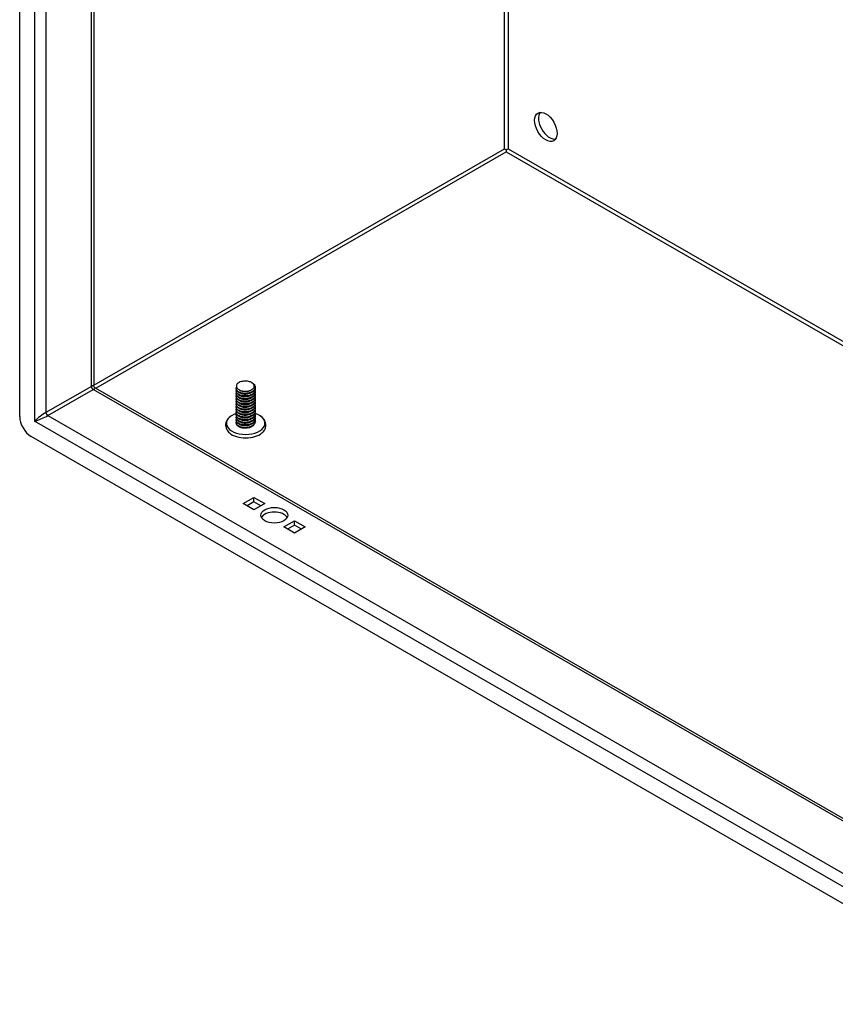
# Model space of a CAD drawing. Header units: inches. Extents: x 11 to 247, y 21 to 122.
# Tile 50 of 64: x 207 to 217, y 88 to 100. Entities that reach past the tile are written whole.
import ezdxf

# ---------------------------------------------------------------- set-up
doc = ezdxf.new("R2010")
doc.units = ezdxf.units.IN
doc.header["$MEASUREMENT"] = 0
doc.layers.add('Visible Edges(ANSI)', color=7, linetype='Continuous', lineweight=25)
doc.layers.add('Visible Tangent Edges(ANSI)', color=7, linetype='Continuous', lineweight=25)

msp = doc.modelspace()

# ---------------------------------------------------------------- linework, layer by layer
at = {"layer": 'Visible Edges(ANSI)'}
for p, q in [((207.142, 95.079), (207.142, 115.177)), ((208.047, 114.574), (208.047, 95.459)), ((213.084, 98.339), (213.084, 98.314)), ((208.063, 95.432), (240.149, 76.954)), ((209.786, 95.418), (209.786, 95.422)), ((209.828, 95.403), (209.821, 95.407)), ((209.968, 95.406), (209.968, 95.406)), ((209.975, 95.495), (209.981, 95.492)), ((210.019, 95.435), (210.019, 95.438)), ((210.019, 95.402), (210.019, 95.406)), ((209.786, 95.386), (209.786, 95.389)), ((209.786, 95.354), (209.786, 95.357)), ((209.786, 95.322), (209.786, 95.325)), ((209.786, 95.29), (209.786, 95.293)), ((209.828, 95.37), (209.816, 95.378)), ((209.828, 95.338), (209.816, 95.346)), ((209.828, 95.306), (209.816, 95.313)), ((209.828, 95.274), (209.816, 95.281)), ((209.981, 95.381), (209.968, 95.373)), ((209.981, 95.349), (209.968, 95.341)), ((209.981, 95.316), (209.968, 95.309)), ((209.981, 95.284), (209.968, 95.277)), ((210.019, 95.37), (210.019, 95.373)), ((210.019, 95.338), (210.019, 95.341)), ((210.019, 95.306), (210.019, 95.309)), ((210.019, 95.274), (210.019, 95.277)), ((209.786, 95.258), (209.786, 95.261)), ((209.786, 95.225), (209.786, 95.229)), ((209.786, 95.193), (209.786, 95.196)), ((209.786, 95.161), (209.786, 95.164)), ((209.828, 95.242), (209.816, 95.249)), ((209.828, 95.21), (209.816, 95.217)), ((209.828, 95.177), (209.816, 95.185)), ((209.828, 95.145), (209.816, 95.152)), ((209.981, 95.252), (209.968, 95.245)), ((209.981, 95.22), (209.968, 95.212)), ((209.981, 95.188), (209.968, 95.18)), ((209.981, 95.155), (209.968, 95.148)), ((210.019, 95.241), (210.019, 95.245)), ((210.019, 95.209), (210.019, 95.212)), ((210.019, 95.177), (210.019, 95.18)), ((209.786, 95.129), (209.786, 95.132)), ((209.786, 95.097), (209.786, 95.1)), ((209.786, 95.064), (209.786, 95.068)), ((209.786, 95.032), (209.786, 95.035)), ((209.828, 95.113), (209.816, 95.12)), ((209.828, 95.081), (209.816, 95.088)), ((209.828, 95.049), (209.816, 95.056)), ((209.981, 95.123), (209.968, 95.116)), ((209.981, 95.091), (209.968, 95.084)), ((209.981, 95.059), (209.968, 95.052)), ((210.019, 95.145), (210.019, 95.148)), ((210.019, 95.113), (210.019, 95.116)), ((210.019, 95.081), (210.019, 95.084)), ((210.019, 95.048), (210.019, 95.052)), ((209.786, 95), (209.786, 95.003)), ((209.828, 95.016), (209.816, 95.024)), ((209.828, 94.984), (209.816, 94.992)), ((209.821, 94.956), (209.816, 94.959)), ((209.981, 95.027), (209.968, 95.019)), ((209.981, 94.995), (209.968, 94.987)), ((209.981, 94.962), (209.968, 94.955)), ((210.019, 95.016), (210.019, 95.019)), ((240.22, 75.87), (207.281, 94.838)), ((209.871, 94.016), (210.003, 94.092)), ((210.003, 94.092), (210.135, 94.016)), ((210.003, 94.037), (210.003, 94.092)), ((210.003, 93.94), (209.871, 94.016)), ((210.003, 94.037), (209.919, 93.988)), ((210.087, 93.988), (210.003, 94.037)), ((210.135, 94.016), (210.003, 93.94)), ((210.366, 93.731), (210.498, 93.807)), ((210.498, 93.655), (210.366, 93.731)), ((210.498, 93.752), (210.414, 93.703)), ((210.498, 93.807), (210.63, 93.731)), ((210.498, 93.752), (210.498, 93.807)), ((210.582, 93.703), (210.498, 93.752)), ((210.63, 93.731), (210.498, 93.655))]:
    msp.add_line(p, q, dxfattribs=at)
at = {"layer": 'Visible Edges(ANSI)', "flags": 128}
for points in [[(209.972, 95.408), (209.981, 95.413), (209.989, 95.419), (209.995, 95.425), (210, 95.432), (210.004, 95.439), (210.006, 95.446), (210.006, 95.453), (210.005, 95.461), (210.002, 95.468), (209.998, 95.475), (209.993, 95.481), (209.986, 95.487), (209.978, 95.493), (209.969, 95.498), (209.959, 95.503), (209.948, 95.506), (209.936, 95.509), (209.924, 95.511), (209.912, 95.513), (209.899, 95.513), (209.887, 95.513), (209.874, 95.512), (209.862, 95.51), (209.85, 95.508)], [(208.063, 95.432), (208.057, 95.436), (208.051, 95.443), (208.048, 95.451), (208.047, 95.459)], [(209.786, 95.418), (209.787, 95.41), (209.79, 95.402), (209.795, 95.395), (209.802, 95.388), (209.81, 95.381), (209.82, 95.375), (209.832, 95.37), (209.844, 95.366), (209.858, 95.363), (209.872, 95.361), (209.887, 95.36), (209.902, 95.36), (209.918, 95.361), (209.933, 95.363), (209.947, 95.367), (209.961, 95.371), (209.973, 95.377), (209.985, 95.383), (209.995, 95.391), (210.003, 95.398), (210.01, 95.407), (210.015, 95.416), (210.018, 95.425), (210.019, 95.435)], [(209.786, 95.386), (209.787, 95.378), (209.79, 95.37), (209.795, 95.363), (209.802, 95.356), (209.81, 95.349), (209.82, 95.343), (209.832, 95.338), (209.844, 95.334), (209.858, 95.331), (209.872, 95.328), (209.887, 95.327), (209.902, 95.327), (209.918, 95.329), (209.933, 95.331), (209.947, 95.335), (209.961, 95.339), (209.973, 95.345), (209.985, 95.351), (209.995, 95.358), (210.003, 95.366), (210.01, 95.375), (210.015, 95.384), (210.018, 95.393), (210.019, 95.402)], [(209.981, 95.492), (209.994, 95.482), (210.006, 95.471), (210.013, 95.459), (210.018, 95.447), (210.018, 95.434), (210.016, 95.421), (210.009, 95.409), (209.999, 95.398), (209.986, 95.387), (209.971, 95.379), (209.953, 95.372), (209.934, 95.367), (209.913, 95.364), (209.893, 95.363), (209.872, 95.364), (209.853, 95.367), (209.835, 95.372), (209.82, 95.379), (209.807, 95.387), (209.796, 95.397), (209.79, 95.407), (209.787, 95.418), (209.787, 95.429), (209.791, 95.439)], [(210.016, 95.42), (210.018, 95.409), (210.018, 95.399), (210.015, 95.388), (210.01, 95.378), (210.002, 95.368), (209.992, 95.359), (209.98, 95.351), (209.966, 95.345), (209.951, 95.339), (209.935, 95.335), (209.918, 95.332), (209.901, 95.331), (209.883, 95.331), (209.866, 95.332), (209.85, 95.335), (209.836, 95.34), (209.822, 95.345), (209.811, 95.352), (209.801, 95.359), (209.794, 95.368), (209.789, 95.377), (209.787, 95.386), (209.787, 95.395), (209.79, 95.404)], [(209.799, 95.478), (209.794, 95.472), (209.791, 95.465), (209.79, 95.457), (209.789, 95.45), (209.79, 95.443), (209.793, 95.436), (209.797, 95.429), (209.802, 95.422), (209.808, 95.416), (209.816, 95.41), (209.825, 95.405), (209.834, 95.4), (209.845, 95.396), (209.857, 95.393), (209.868, 95.391), (209.881, 95.389), (209.893, 95.389), (209.906, 95.389), (209.918, 95.39), (209.931, 95.392), (209.942, 95.395), (209.953, 95.399), (209.963, 95.403), (209.972, 95.408)], [(209.828, 95.403), (209.833, 95.4), (209.837, 95.398), (209.842, 95.396), (209.848, 95.394), (209.853, 95.393), (209.859, 95.391), (209.865, 95.39), (209.871, 95.389), (209.877, 95.388), (209.883, 95.388), (209.89, 95.387), (209.896, 95.387), (209.903, 95.388), (209.909, 95.388), (209.916, 95.389), (209.922, 95.39), (209.928, 95.391), (209.935, 95.392), (209.941, 95.394), (209.946, 95.396), (209.952, 95.398), (209.958, 95.4), (209.963, 95.403), (209.968, 95.406)], [(209.786, 95.354), (209.787, 95.346), (209.79, 95.338), (209.795, 95.33), (209.802, 95.323), (209.81, 95.317), (209.82, 95.311), (209.832, 95.306), (209.844, 95.302), (209.858, 95.298), (209.872, 95.296), (209.887, 95.295), (209.902, 95.295), (209.918, 95.297), (209.933, 95.299), (209.947, 95.302), (209.961, 95.307), (209.973, 95.312), (209.985, 95.319), (209.995, 95.326), (210.003, 95.334), (210.01, 95.343), (210.015, 95.352), (210.018, 95.361), (210.019, 95.37)], [(209.786, 95.322), (209.787, 95.314), (209.79, 95.306), (209.795, 95.298), (209.802, 95.291), (209.81, 95.285), (209.82, 95.279), (209.832, 95.274), (209.844, 95.269), (209.858, 95.266), (209.872, 95.264), (209.887, 95.263), (209.902, 95.263), (209.918, 95.264), (209.933, 95.267), (209.947, 95.27), (209.961, 95.275), (209.973, 95.28), (209.985, 95.287), (209.995, 95.294), (210.003, 95.302), (210.01, 95.31), (210.015, 95.319), (210.018, 95.329), (210.019, 95.338)], [(209.786, 95.29), (209.787, 95.282), (209.79, 95.274), (209.795, 95.266), (209.802, 95.259), (209.81, 95.252), (209.82, 95.246), (209.832, 95.241), (209.844, 95.237), (209.858, 95.234), (209.872, 95.232), (209.887, 95.231), (209.902, 95.231), (209.918, 95.232), (209.933, 95.235), (209.947, 95.238), (209.961, 95.243), (209.973, 95.248), (209.985, 95.255), (209.995, 95.262), (210.003, 95.27), (210.01, 95.278), (210.015, 95.287), (210.018, 95.296), (210.019, 95.306)], [(209.786, 95.258), (209.787, 95.249), (209.79, 95.242), (209.795, 95.234), (209.802, 95.227), (209.81, 95.22), (209.82, 95.214), (209.832, 95.209), (209.844, 95.205), (209.858, 95.202), (209.872, 95.2), (209.887, 95.199), (209.902, 95.199), (209.918, 95.2), (209.933, 95.202), (209.947, 95.206), (209.961, 95.21), (209.973, 95.216), (209.985, 95.222), (209.995, 95.23), (210.003, 95.237), (210.01, 95.246), (210.015, 95.255), (210.018, 95.264), (210.019, 95.274)], [(210.016, 95.388), (210.018, 95.377), (210.018, 95.366), (210.015, 95.356), (210.01, 95.346), (210.002, 95.336), (209.992, 95.327), (209.98, 95.319), (209.966, 95.312), (209.951, 95.307), (209.935, 95.303), (209.918, 95.3), (209.901, 95.298), (209.883, 95.299), (209.866, 95.3), (209.85, 95.303), (209.836, 95.308), (209.822, 95.313), (209.811, 95.32), (209.801, 95.327), (209.794, 95.336), (209.789, 95.344), (209.787, 95.354), (209.787, 95.363), (209.79, 95.372)], [(210.016, 95.356), (210.018, 95.345), (210.018, 95.334), (210.015, 95.324), (210.01, 95.313), (210.002, 95.304), (209.992, 95.295), (209.98, 95.287), (209.966, 95.28), (209.951, 95.275), (209.935, 95.27), (209.918, 95.268), (209.901, 95.266), (209.883, 95.266), (209.866, 95.268), (209.85, 95.271), (209.836, 95.275), (209.822, 95.281), (209.811, 95.288), (209.801, 95.295), (209.794, 95.303), (209.789, 95.312), (209.787, 95.321), (209.787, 95.331), (209.79, 95.34)], [(210.016, 95.324), (210.018, 95.313), (210.018, 95.302), (210.015, 95.292), (210.01, 95.281), (210.002, 95.272), (209.992, 95.263), (209.98, 95.255), (209.966, 95.248), (209.951, 95.242), (209.935, 95.238), (209.918, 95.235), (209.901, 95.234), (209.883, 95.234), (209.866, 95.236), (209.85, 95.239), (209.836, 95.243), (209.822, 95.249), (209.811, 95.255), (209.801, 95.263), (209.794, 95.271), (209.789, 95.28), (209.787, 95.289), (209.787, 95.298), (209.79, 95.307)], [(210.016, 95.291), (210.018, 95.281), (210.018, 95.27), (210.015, 95.259), (210.01, 95.249), (210.002, 95.239), (209.992, 95.231), (209.98, 95.223), (209.966, 95.216), (209.951, 95.21), (209.935, 95.206), (209.918, 95.203), (209.901, 95.202), (209.883, 95.202), (209.866, 95.204), (209.85, 95.207), (209.836, 95.211), (209.822, 95.217), (209.811, 95.223), (209.801, 95.231), (209.794, 95.239), (209.789, 95.248), (209.787, 95.257), (209.787, 95.266), (209.79, 95.275)], [(209.828, 95.371), (209.833, 95.368), (209.837, 95.366), (209.842, 95.364), (209.848, 95.362), (209.853, 95.36), (209.859, 95.359), (209.865, 95.358), (209.871, 95.357), (209.877, 95.356), (209.883, 95.355), (209.89, 95.355), (209.896, 95.355), (209.903, 95.355), (209.909, 95.356), (209.916, 95.357), (209.922, 95.358), (209.928, 95.359), (209.935, 95.36), (209.941, 95.362), (209.946, 95.364), (209.952, 95.366), (209.958, 95.368), (209.963, 95.371), (209.968, 95.373)], [(209.828, 95.338), (209.833, 95.336), (209.837, 95.334), (209.842, 95.332), (209.848, 95.33), (209.853, 95.328), (209.859, 95.327), (209.865, 95.326), (209.871, 95.325), (209.877, 95.324), (209.883, 95.323), (209.89, 95.323), (209.896, 95.323), (209.903, 95.323), (209.909, 95.324), (209.916, 95.324), (209.922, 95.325), (209.928, 95.327), (209.935, 95.328), (209.941, 95.33), (209.946, 95.332), (209.952, 95.334), (209.958, 95.336), (209.963, 95.339), (209.968, 95.341)], [(209.828, 95.306), (209.833, 95.304), (209.837, 95.301), (209.842, 95.299), (209.848, 95.298), (209.853, 95.296), (209.859, 95.295), (209.865, 95.293), (209.871, 95.292), (209.877, 95.292), (209.883, 95.291), (209.89, 95.291), (209.896, 95.291), (209.903, 95.291), (209.909, 95.292), (209.916, 95.292), (209.922, 95.293), (209.928, 95.294), (209.935, 95.296), (209.941, 95.297), (209.946, 95.299), (209.952, 95.302), (209.958, 95.304), (209.963, 95.306), (209.968, 95.309)], [(209.828, 95.274), (209.833, 95.272), (209.837, 95.269), (209.842, 95.267), (209.848, 95.265), (209.853, 95.264), (209.859, 95.262), (209.865, 95.261), (209.871, 95.26), (209.877, 95.259), (209.883, 95.259), (209.89, 95.259), (209.896, 95.259), (209.903, 95.259), (209.909, 95.259), (209.916, 95.26), (209.922, 95.261), (209.928, 95.262), (209.935, 95.264), (209.941, 95.265), (209.946, 95.267), (209.952, 95.269), (209.958, 95.272), (209.963, 95.274), (209.968, 95.277)], [(209.786, 95.225), (209.787, 95.217), (209.79, 95.209), (209.795, 95.202), (209.802, 95.195), (209.81, 95.188), (209.82, 95.182), (209.832, 95.177), (209.844, 95.173), (209.858, 95.17), (209.872, 95.167), (209.887, 95.166), (209.902, 95.167), (209.918, 95.168), (209.933, 95.17), (209.947, 95.174), (209.961, 95.178), (209.973, 95.184), (209.985, 95.19), (209.995, 95.197), (210.003, 95.205), (210.01, 95.214), (210.015, 95.223), (210.018, 95.232), (210.019, 95.241)], [(209.786, 95.193), (209.787, 95.185), (209.79, 95.177), (209.795, 95.17), (209.802, 95.162), (209.81, 95.156), (209.82, 95.15), (209.832, 95.145), (209.844, 95.141), (209.858, 95.137), (209.872, 95.135), (209.887, 95.134), (209.902, 95.134), (209.918, 95.136), (209.933, 95.138), (209.947, 95.141), (209.961, 95.146), (209.973, 95.152), (209.985, 95.158), (209.995, 95.165), (210.003, 95.173), (210.01, 95.182), (210.015, 95.191), (210.018, 95.2), (210.019, 95.209)], [(209.786, 95.161), (209.787, 95.153), (209.79, 95.145), (209.795, 95.137), (209.802, 95.13), (209.81, 95.124), (209.82, 95.118), (209.832, 95.113), (209.844, 95.108), (209.858, 95.105), (209.872, 95.103), (209.887, 95.102), (209.902, 95.102), (209.918, 95.103), (209.933, 95.106), (209.947, 95.109), (209.961, 95.114), (209.973, 95.119), (209.985, 95.126), (209.995, 95.133), (210.003, 95.141), (210.01, 95.149), (210.015, 95.158), (210.018, 95.168), (210.019, 95.177)], [(210.016, 95.259), (210.018, 95.248), (210.018, 95.238), (210.015, 95.227), (210.01, 95.217), (210.002, 95.207), (209.992, 95.198), (209.98, 95.19), (209.966, 95.184), (209.951, 95.178), (209.935, 95.174), (209.918, 95.171), (209.901, 95.17), (209.883, 95.17), (209.866, 95.171), (209.85, 95.174), (209.836, 95.179), (209.822, 95.184), (209.811, 95.191), (209.801, 95.199), (209.794, 95.207), (209.789, 95.216), (209.787, 95.225), (209.787, 95.234), (209.79, 95.243)], [(210.016, 95.227), (210.018, 95.216), (210.018, 95.206), (210.015, 95.195), (210.01, 95.185), (210.002, 95.175), (209.992, 95.166), (209.98, 95.158), (209.966, 95.151), (209.951, 95.146), (209.935, 95.142), (209.918, 95.139), (209.901, 95.137), (209.883, 95.138), (209.866, 95.139), (209.85, 95.142), (209.836, 95.147), (209.822, 95.152), (209.811, 95.159), (209.801, 95.166), (209.794, 95.175), (209.789, 95.183), (209.787, 95.193), (209.787, 95.202), (209.79, 95.211)], [(210.016, 95.195), (210.018, 95.184), (210.018, 95.173), (210.015, 95.163), (210.01, 95.153), (210.002, 95.143), (209.992, 95.134), (209.98, 95.126), (209.966, 95.119), (209.951, 95.114), (209.935, 95.109), (209.918, 95.107), (209.9, 95.105), (209.883, 95.105), (209.866, 95.107), (209.85, 95.11), (209.836, 95.114), (209.822, 95.12), (209.811, 95.127), (209.801, 95.134), (209.794, 95.142), (209.789, 95.151), (209.787, 95.16), (209.787, 95.17), (209.79, 95.179)], [(210.016, 95.163), (210.018, 95.152), (210.018, 95.141), (210.015, 95.131), (210.01, 95.12), (210.002, 95.111), (209.992, 95.102), (209.98, 95.094), (209.966, 95.087), (209.951, 95.081), (209.935, 95.077), (209.918, 95.074), (209.9, 95.073), (209.883, 95.073), (209.866, 95.075), (209.85, 95.078), (209.836, 95.082), (209.822, 95.088), (209.811, 95.094), (209.801, 95.102), (209.794, 95.11), (209.789, 95.119), (209.787, 95.128), (209.787, 95.137), (209.79, 95.146)], [(209.828, 95.242), (209.833, 95.239), (209.837, 95.237), (209.842, 95.235), (209.848, 95.233), (209.853, 95.232), (209.859, 95.23), (209.865, 95.229), (209.871, 95.228), (209.877, 95.227), (209.883, 95.227), (209.89, 95.226), (209.896, 95.226), (209.903, 95.227), (209.909, 95.227), (209.916, 95.228), (209.922, 95.229), (209.928, 95.23), (209.935, 95.231), (209.941, 95.233), (209.946, 95.235), (209.952, 95.237), (209.958, 95.239), (209.963, 95.242), (209.968, 95.245)], [(209.828, 95.21), (209.833, 95.207), (209.837, 95.205), (209.842, 95.203), (209.848, 95.201), (209.853, 95.199), (209.859, 95.198), (209.865, 95.197), (209.871, 95.196), (209.877, 95.195), (209.883, 95.195), (209.89, 95.194), (209.896, 95.194), (209.903, 95.194), (209.909, 95.195), (209.916, 95.196), (209.922, 95.197), (209.928, 95.198), (209.935, 95.199), (209.941, 95.201), (209.946, 95.203), (209.952, 95.205), (209.958, 95.207), (209.963, 95.21), (209.968, 95.213)], [(209.828, 95.177), (209.833, 95.175), (209.837, 95.173), (209.842, 95.171), (209.848, 95.169), (209.853, 95.167), (209.859, 95.166), (209.865, 95.165), (209.871, 95.164), (209.877, 95.163), (209.883, 95.162), (209.89, 95.162), (209.896, 95.162), (209.903, 95.162), (209.909, 95.163), (209.916, 95.163), (209.922, 95.164), (209.928, 95.166), (209.935, 95.167), (209.941, 95.169), (209.946, 95.171), (209.952, 95.173), (209.958, 95.175), (209.963, 95.178), (209.968, 95.18)], [(209.725, 95.087), (209.712, 95.077), (209.7, 95.067), (209.689, 95.056), (209.679, 95.044), (209.671, 95.031), (209.665, 95.017), (209.66, 95.003), (209.657, 94.988), (209.656, 94.972), (209.658, 94.957), (209.662, 94.942), (209.667, 94.928), (209.674, 94.915), (209.683, 94.902), (209.693, 94.891), (209.705, 94.88)], [(209.786, 95.129), (209.787, 95.121), (209.79, 95.113), (209.795, 95.105), (209.802, 95.098), (209.81, 95.091), (209.82, 95.086), (209.832, 95.08), (209.844, 95.076), (209.858, 95.073), (209.872, 95.071), (209.887, 95.07), (209.902, 95.07), (209.918, 95.071), (209.933, 95.074), (209.947, 95.077), (209.961, 95.082), (209.973, 95.087), (209.985, 95.094), (209.995, 95.101), (210.003, 95.109), (210.01, 95.117), (210.015, 95.126), (210.018, 95.135), (210.019, 95.145)], [(209.786, 95.097), (209.787, 95.089), (209.79, 95.081), (209.795, 95.073), (209.802, 95.066), (209.81, 95.059), (209.82, 95.053), (209.832, 95.048), (209.844, 95.044), (209.858, 95.041), (209.872, 95.039), (209.887, 95.038), (209.902, 95.038), (209.918, 95.039), (209.933, 95.041), (209.947, 95.045), (209.961, 95.049), (209.973, 95.055), (209.985, 95.061), (209.995, 95.069), (210.003, 95.077), (210.01, 95.085), (210.015, 95.094), (210.018, 95.103), (210.019, 95.113)], [(209.786, 95.064), (209.787, 95.056), (209.79, 95.048), (209.795, 95.041), (209.802, 95.034), (209.81, 95.027), (209.82, 95.021), (209.832, 95.016), (209.844, 95.012), (209.858, 95.009), (209.872, 95.007), (209.887, 95.005), (209.902, 95.006), (209.918, 95.007), (209.933, 95.009), (209.947, 95.013), (209.961, 95.017), (209.973, 95.023), (209.985, 95.029), (209.995, 95.036), (210.003, 95.044), (210.01, 95.053), (210.015, 95.062), (210.018, 95.071), (210.019, 95.081)], [(209.786, 95.032), (209.787, 95.024), (209.79, 95.016), (209.795, 95.009), (209.802, 95.001), (209.81, 94.995), (209.82, 94.989), (209.832, 94.984), (209.844, 94.98), (209.858, 94.976), (209.872, 94.974), (209.887, 94.973), (209.902, 94.973), (209.918, 94.975), (209.933, 94.977), (209.947, 94.98), (209.961, 94.985), (209.973, 94.991), (209.985, 94.997), (209.995, 95.004), (210.003, 95.012), (210.01, 95.021), (210.015, 95.03), (210.018, 95.039), (210.019, 95.048)], [(210.016, 95.13), (210.018, 95.12), (210.018, 95.109), (210.015, 95.098), (210.01, 95.088), (210.002, 95.079), (209.992, 95.07), (209.98, 95.062), (209.966, 95.055), (209.951, 95.049), (209.935, 95.045), (209.918, 95.042), (209.901, 95.041), (209.883, 95.041), (209.866, 95.043), (209.85, 95.046), (209.836, 95.05), (209.822, 95.056), (209.811, 95.062), (209.801, 95.07), (209.794, 95.078), (209.789, 95.087), (209.787, 95.096), (209.787, 95.105), (209.79, 95.114)], [(210.016, 95.098), (210.018, 95.088), (210.018, 95.077), (210.015, 95.066), (210.01, 95.056), (210.002, 95.046), (209.992, 95.037), (209.98, 95.03), (209.966, 95.023), (209.951, 95.017), (209.935, 95.013), (209.918, 95.01), (209.901, 95.009), (209.883, 95.009), (209.866, 95.01), (209.85, 95.013), (209.836, 95.018), (209.822, 95.023), (209.811, 95.03), (209.801, 95.038), (209.794, 95.046), (209.789, 95.055), (209.787, 95.064), (209.787, 95.073), (209.79, 95.082)], [(210.016, 95.066), (210.018, 95.055), (210.018, 95.045), (210.015, 95.034), (210.01, 95.024), (210.002, 95.014), (209.992, 95.005), (209.98, 94.997), (209.966, 94.99), (209.951, 94.985), (209.935, 94.981), (209.918, 94.978), (209.901, 94.977), (209.883, 94.977), (209.866, 94.978), (209.85, 94.981), (209.836, 94.986), (209.822, 94.991), (209.811, 94.998), (209.801, 95.005), (209.794, 95.014), (209.789, 95.023), (209.787, 95.032), (209.787, 95.041), (209.79, 95.05)], [(210.016, 95.034), (210.018, 95.023), (210.018, 95.012), (210.015, 95.002), (210.01, 94.992), (210.002, 94.982), (209.992, 94.973), (209.98, 94.965), (209.966, 94.958), (209.951, 94.953), (209.935, 94.948), (209.918, 94.946), (209.901, 94.944), (209.883, 94.944), (209.866, 94.946), (209.85, 94.949), (209.836, 94.953), (209.822, 94.959), (209.811, 94.966), (209.801, 94.973), (209.794, 94.982), (209.789, 94.99), (209.787, 94.999), (209.787, 95.009), (209.79, 95.018)], [(209.828, 95.145), (209.833, 95.143), (209.837, 95.141), (209.842, 95.138), (209.848, 95.137), (209.853, 95.135), (209.859, 95.134), (209.865, 95.132), (209.871, 95.131), (209.877, 95.131), (209.883, 95.13), (209.89, 95.13), (209.896, 95.13), (209.903, 95.13), (209.909, 95.131), (209.916, 95.131), (209.922, 95.132), (209.928, 95.133), (209.935, 95.135), (209.941, 95.137), (209.946, 95.138), (209.952, 95.141), (209.958, 95.143), (209.963, 95.145), (209.968, 95.148)], [(209.828, 95.113), (209.833, 95.111), (209.837, 95.108), (209.842, 95.106), (209.848, 95.104), (209.853, 95.103), (209.859, 95.101), (209.865, 95.1), (209.871, 95.099), (209.877, 95.099), (209.883, 95.098), (209.89, 95.098), (209.896, 95.098), (209.903, 95.098), (209.909, 95.098), (209.916, 95.099), (209.922, 95.1), (209.928, 95.101), (209.935, 95.103), (209.941, 95.104), (209.946, 95.106), (209.952, 95.108), (209.958, 95.111), (209.963, 95.113), (209.968, 95.116)], [(209.828, 95.081), (209.833, 95.078), (209.837, 95.076), (209.842, 95.074), (209.848, 95.072), (209.853, 95.071), (209.859, 95.069), (209.865, 95.068), (209.871, 95.067), (209.877, 95.066), (209.883, 95.066), (209.89, 95.066), (209.896, 95.066), (209.903, 95.066), (209.909, 95.066), (209.916, 95.067), (209.922, 95.068), (209.928, 95.069), (209.935, 95.071), (209.941, 95.072), (209.946, 95.074), (209.952, 95.076), (209.958, 95.079), (209.963, 95.081), (209.968, 95.084)], [(209.828, 95.049), (209.833, 95.046), (209.837, 95.044), (209.842, 95.042), (209.848, 95.04), (209.853, 95.038), (209.859, 95.037), (209.865, 95.036), (209.871, 95.035), (209.877, 95.034), (209.883, 95.034), (209.89, 95.033), (209.896, 95.033), (209.903, 95.034), (209.909, 95.034), (209.916, 95.035), (209.922, 95.036), (209.928, 95.037), (209.935, 95.038), (209.941, 95.04), (209.946, 95.042), (209.952, 95.044), (209.958, 95.046), (209.963, 95.049), (209.968, 95.052)], [(210.1, 94.88), (210.112, 94.891), (210.122, 94.902), (210.131, 94.915), (210.138, 94.928), (210.143, 94.942), (210.147, 94.957), (210.149, 94.972), (210.148, 94.988), (210.145, 95.003), (210.14, 95.017), (210.134, 95.031), (210.126, 95.044), (210.116, 95.056), (210.105, 95.067), (210.093, 95.077), (210.08, 95.087)], [(209.786, 95), (209.787, 94.992), (209.79, 94.984), (209.795, 94.976), (209.802, 94.969), (209.81, 94.963), (209.82, 94.957), (209.832, 94.952), (209.844, 94.947), (209.858, 94.944), (209.872, 94.942), (209.887, 94.941), (209.902, 94.941), (209.918, 94.942), (209.933, 94.945), (209.947, 94.948), (209.961, 94.953), (209.973, 94.958), (209.985, 94.965), (209.995, 94.972), (210.003, 94.98), (210.01, 94.989), (210.015, 94.997), (210.018, 95.007), (210.019, 95.016)], [(209.968, 94.955), (209.963, 94.952), (209.958, 94.95), (209.952, 94.948), (209.947, 94.946), (209.941, 94.944), (209.934, 94.942), (209.928, 94.941), (209.921, 94.94), (209.915, 94.939), (209.908, 94.938), (209.901, 94.938), (209.894, 94.938), (209.888, 94.938), (209.881, 94.939), (209.874, 94.939), (209.867, 94.94), (209.861, 94.942), (209.855, 94.943), (209.848, 94.945), (209.842, 94.947), (209.837, 94.949), (209.831, 94.951), (209.826, 94.954), (209.821, 94.956)], [(209.828, 95.016), (209.833, 95.014), (209.837, 95.012), (209.842, 95.01), (209.848, 95.008), (209.853, 95.006), (209.859, 95.005), (209.865, 95.004), (209.871, 95.003), (209.877, 95.002), (209.883, 95.001), (209.89, 95.001), (209.896, 95.001), (209.903, 95.001), (209.909, 95.002), (209.916, 95.003), (209.922, 95.003), (209.928, 95.005), (209.935, 95.006), (209.941, 95.008), (209.946, 95.01), (209.952, 95.012), (209.958, 95.014), (209.963, 95.017), (209.968, 95.019)], [(209.828, 94.984), (209.833, 94.982), (209.837, 94.98), (209.842, 94.978), (209.848, 94.976), (209.853, 94.974), (209.859, 94.973), (209.865, 94.971), (209.871, 94.971), (209.877, 94.97), (209.883, 94.969), (209.89, 94.969), (209.896, 94.969), (209.903, 94.969), (209.909, 94.97), (209.916, 94.97), (209.922, 94.971), (209.928, 94.973), (209.935, 94.974), (209.941, 94.976), (209.946, 94.978), (209.952, 94.98), (209.958, 94.982), (209.963, 94.985), (209.968, 94.987)], [(209.98, 94.962), (209.979, 94.962), (209.979, 94.962), (209.979, 94.961), (209.979, 94.961), (209.979, 94.961), (209.978, 94.961), (209.978, 94.961), (209.978, 94.961), (209.978, 94.961), (209.977, 94.96), (209.977, 94.96), (209.977, 94.96), (209.977, 94.96), (209.977, 94.96), (209.976, 94.96), (209.976, 94.96), (209.976, 94.96), (209.976, 94.959), (209.975, 94.959), (209.975, 94.959), (209.975, 94.959), (209.975, 94.959), (209.975, 94.959), (209.974, 94.959)]]:
    msp.add_lwpolyline(points, dxfattribs=at)
at = {"layer": 'Visible Edges(ANSI)'}
for centre, major_axis, ratio in [((213.567, 98.619), (-0.097, 0.169), 0.578093), ((210.251, 93.874), (0.165, 0), 0.575862)]:
    msp.add_ellipse(centre, major_axis=major_axis, ratio=ratio, dxfattribs=at)
for centre, major_axis, ratio, start_param, end_param in [((213.615, 98.647), (-0.097, 0.169), 0.578093, 0.24866, 2.892933), ((213.084, 98.339), (0.031, -0.0179), 0.001672, 3.927958, 4.713356), ((213.084, 98.339), (0.031, 0.0179), 0.001672, 4.711422, 5.49682), ((209.902, 95.448), (0.116, 0), 0.575862, 2.039103, 2.673286), ((207.281, 94.999), (-0.098, 0.171), 0.578093, 0.787332, 2.358128), ((209.902, 94.998), (-0.236, 0), 0.575862, 5.216584, 10.479872), ((209.902, 94.956), (0.238, 0), 0.575862, 3.729223, 5.695555), ((210.251, 93.818), (0.165, 0), 0.575862, 0.296885, 2.844708)]:
    msp.add_ellipse(centre, major_axis=major_axis, ratio=ratio, start_param=start_param, end_param=end_param, dxfattribs=at)
at = {"layer": 'Visible Tangent Edges(ANSI)'}
for p, q in [((207.322, 115.025), (207.322, 95.023)), ((207.462, 114.911), (207.462, 95.129)), ((208.018, 95.449), (208.018, 114.59)), ((213.063, 98.352), (213.063, 111.686)), ((213.106, 111.66), (213.106, 98.352)), ((208.047, 95.464), (213.063, 98.352)), ((208.071, 95.427), (213.084, 98.314)), ((213.084, 98.314), (240.149, 82.728)), ((213.106, 98.352), (240.149, 82.779)), ((208.018, 95.449), (207.462, 95.129)), ((207.484, 95.091), (208.04, 95.411)), ((240.149, 76.921), (208.04, 95.411)), ((207.484, 95.091), (240.149, 76.281)), ((240.178, 76.102), (207.322, 95.023))]:
    msp.add_line(p, q, dxfattribs=at)
for centre, major_axis, ratio, start_param, end_param in [((207.948, 95.383), (-0.0986, -0.0765), 0.115347, 3.052378, 3.837777), ((208.04, 95.437), (-0.0155, 0.0269), 0.578093, 0.787332, 2.358128), ((207.948, 95.383), (0.115, 0.047), 0.112147, 5.58637, 6.369835), ((207.392, 95.063), (-0.0986, -0.0765), 0.115347, 3.837777, 5.408573), ((207.392, 95.063), (0.115, 0.047), 0.112147, 4.015574, 5.58637), ((207.484, 95.117), (-0.0155, 0.0269), 0.578093, 0.787332, 2.358128)]:
    msp.add_ellipse(centre, major_axis=major_axis, ratio=ratio, start_param=start_param, end_param=end_param, dxfattribs=at)

doc.saveas('drawing.dxf')
